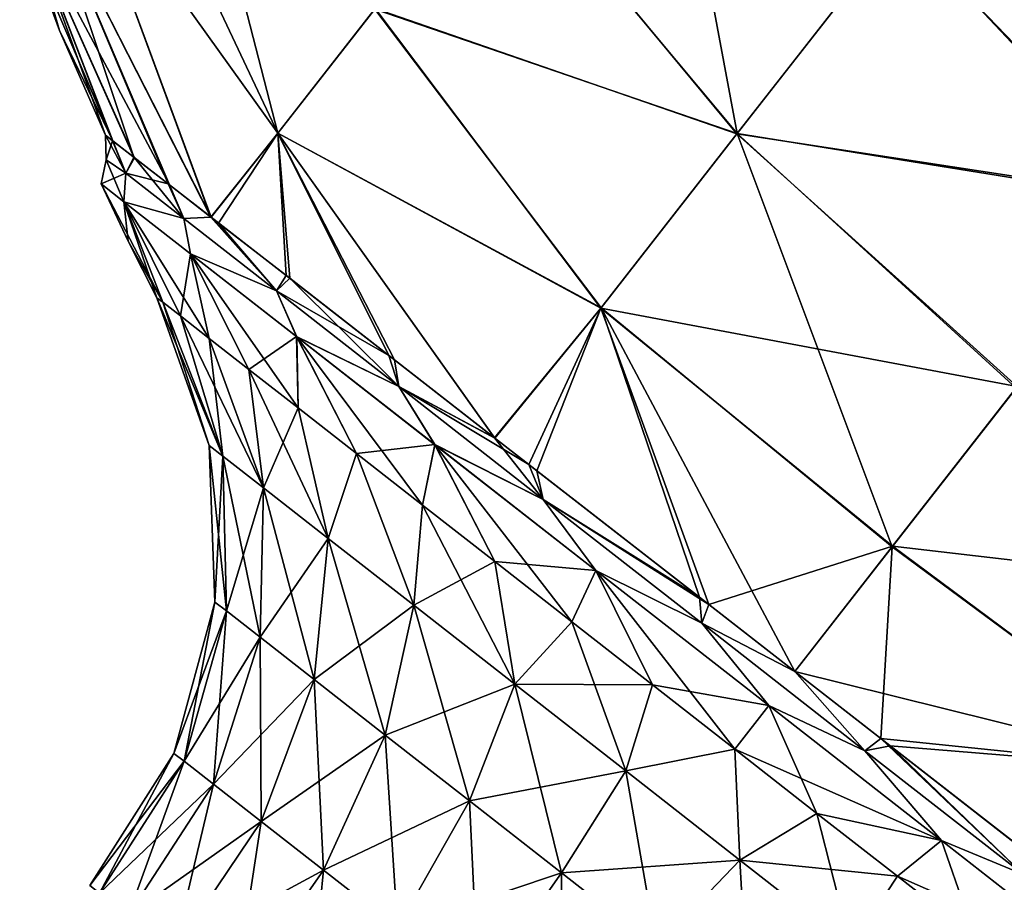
# Model space of a CAD drawing. Header units: millimetres. Extents: x -84 to 84, y -375 to 242.
# Tile 10 of 166: x -74.63 to -67.36, y 41.59 to 47.97. Entities that reach past the tile are written whole.
import ezdxf

# ---------------------------------------------------------------- set-up
doc = ezdxf.new("R2010")
doc.units = ezdxf.units.MM
doc.header["$LTSCALE"] = 81.481481
for name, color, linetype in [('156', 7, 'CONTINUOUS'), ('160', 7, 'CONTINUOUS'), ('189', 7, 'CONTINUOUS'), ('190', 7, 'CONTINUOUS'), ('194', 7, 'CONTINUOUS'), ('195', 7, 'CONTINUOUS'), ('196', 7, 'CONTINUOUS'), ('200', 7, 'CONTINUOUS')]:
    doc.layers.add(name, color=color, linetype=linetype)

msp = doc.modelspace()

# ---------------------------------------------------------------- linework, layer by layer
at = {"layer": '156', "color": 7, "linetype": 'CONTINUOUS', "true_color": 0xa2afbf}
for points in [[(-69.9862, 50.6377, -1.4926), (-69.3291, 47.1291, -0.5607), (-71.0857, 49.2303, 0.0008), (-69.9862, 50.6377, -1.4926)], [(-68.1223, 48.6737, -2.1923), (-69.3291, 47.1291, -0.5607), (-69.9862, 50.6377, -1.4926), (-68.1223, 48.6737, -2.1923)], [(-73.5004, 50.1364, 3.0345), (-72.7255, 47.1315, 3.7983), (-73.9015, 49.6229, 4.2134), (-73.5004, 50.1364, 3.0345)], [(-72.0083, 48.0495, 1.7826), (-72.7255, 47.1315, 3.7983), (-73.5004, 50.1364, 3.0345), (-72.0083, 48.0495, 1.7826)], [(-73.9015, 49.6229, 4.2134), (-72.7255, 47.1315, 3.7983), (-74.2189, 49.2167, 5.4579), (-73.9015, 49.6229, 4.2134)], [(-74.2189, 49.2167, 5.4579), (-73.2191, 46.5105, 5.9862), (-74.4485, 48.9229, 6.7522), (-74.2189, 49.2167, 5.4579)], [(-72.7255, 47.1315, 3.7983), (-73.2191, 46.5105, 5.9862), (-74.2189, 49.2167, 5.4579), (-72.7255, 47.1315, 3.7983)], [(-71.0857, 49.2303, 0.0008), (-69.3291, 47.1291, -0.5607), (-72.0083, 48.0495, 1.7826), (-71.0857, 49.2303, 0.0008)], [(-74.5874, 48.7451, 8.0801), (-74.4485, 48.9229, 6.7522), (-73.7901, 46.9541, 7.5911), (-74.5874, 48.7451, 8.0801)], [(-74.4485, 48.9229, 6.7522), (-73.2191, 46.5105, 5.9862), (-73.5363, 46.757, 6.7317), (-74.4485, 48.9229, 6.7522)], [(-73.7901, 46.9541, 7.5911), (-74.4485, 48.9229, 6.7522), (-73.5363, 46.757, 6.7317), (-73.7901, 46.9541, 7.5911)], [(-74.6339, 48.6856, 9.425), (-74.5874, 48.7451, 8.0801), (-74.3397, 47.8919, 9.425), (-74.6339, 48.6856, 9.425)], [(-74.3397, 47.8919, 9.425), (-74.5874, 48.7451, 8.0801), (-73.9994, 47.1168, 9.425), (-74.3397, 47.8919, 9.425)], [(-73.9994, 47.1168, 9.425), (-74.5874, 48.7451, 8.0801), (-73.9472, 47.0762, 8.5025), (-73.9994, 47.1168, 9.425)], [(-73.9472, 47.0762, 8.5025), (-74.5874, 48.7451, 8.0801), (-73.7901, 46.9541, 7.5911), (-73.9472, 47.0762, 8.5025)], [(-68.1223, 48.6737, -2.1923), (-66.1916, 46.6252, -2.2227), (-69.3291, 47.1291, -0.5607), (-68.1223, 48.6737, -2.1923)], [(-64.9681, 48.161, -3.4182), (-66.1916, 46.6252, -2.2227), (-68.1223, 48.6737, -2.1923), (-64.9681, 48.161, -3.4182)], [(-72.0083, 48.0495, 1.7826), (-70.3353, 45.8412, 1.3972), (-72.7255, 47.1315, 3.7983), (-72.0083, 48.0495, 1.7826)], [(-69.3291, 47.1291, -0.5607), (-70.3353, 45.8412, 1.3972), (-72.0083, 48.0495, 1.7826), (-69.3291, 47.1291, -0.5607)], [(-73.2191, 46.5105, 5.9862), (-72.7255, 47.1315, 3.7983), (-72.665, 46.0805, 5.0611), (-73.2191, 46.5105, 5.9862)], [(-70.3353, 45.8412, 1.3972), (-71.1206, 44.8785, 3.6006), (-72.7255, 47.1315, 3.7983), (-70.3353, 45.8412, 1.3972)], [(-72.7255, 47.1315, 3.7983), (-71.1206, 44.8785, 3.6006), (-71.9061, 45.4894, 4.1995), (-72.7255, 47.1315, 3.7983)], [(-72.665, 46.0805, 5.0611), (-72.7255, 47.1315, 3.7983), (-71.9061, 45.4894, 4.1995), (-72.665, 46.0805, 5.0611)], [(-69.3291, 47.1291, -0.5607), (-68.1853, 44.0733, 1.0265), (-70.3353, 45.8412, 1.3972), (-69.3291, 47.1291, -0.5607)], [(-66.1916, 46.6252, -2.2227), (-67.2687, 45.2465, -0.7281), (-69.3291, 47.1291, -0.5607), (-66.1916, 46.6252, -2.2227)], [(-67.2687, 45.2465, -0.7281), (-68.1853, 44.0733, 1.0265), (-69.3291, 47.1291, -0.5607), (-67.2687, 45.2465, -0.7281)], [(-71.1206, 44.8785, 3.6006), (-70.3353, 45.8412, 1.3972), (-70.8699, 44.6835, 3.4568), (-71.1206, 44.8785, 3.6006)], [(-70.8699, 44.6835, 3.4568), (-70.3353, 45.8412, 1.3972), (-69.609, 43.7023, 3.0153), (-70.8699, 44.6835, 3.4568)], [(-68.1853, 44.0733, 1.0265), (-68.9048, 43.1538, 2.9513), (-70.3353, 45.8412, 1.3972), (-68.1853, 44.0733, 1.0265)], [(-70.3353, 45.8412, 1.3972), (-68.9048, 43.1538, 2.9513), (-69.609, 43.7023, 3.0153), (-70.3353, 45.8412, 1.3972)], [(-67.2687, 45.2465, -0.7281), (-65.9474, 42.4183, 1.3945), (-68.1853, 44.0733, 1.0265), (-67.2687, 45.2465, -0.7281)], [(-68.9048, 43.1538, 2.9513), (-68.1853, 44.0733, 1.0265), (-68.2674, 42.6574, 3), (-68.9048, 43.1538, 2.9513)], [(-68.1853, 44.0733, 1.0265), (-65.9474, 42.4183, 1.3945), (-68.2674, 42.6574, 3), (-68.1853, 44.0733, 1.0265)], [(-68.2674, 42.6574, 3), (-65.9474, 42.4183, 1.3945), (-66.9923, 41.6633, 3.4173), (-68.2674, 42.6574, 3)]]:
    msp.add_3dface(points, dxfattribs=at)
at = {"layer": '160', "color": 7, "linetype": 'CONTINUOUS', "true_color": 0xa2afbf}
for points in [[(-74.2189, 49.2167, 13.3921), (-72.7253, 47.1318, 15.0525), (-73.9015, 49.6229, 14.6366), (-74.2189, 49.2167, 13.3921)], [(-72.7253, 47.1318, 15.0525), (-72.006, 48.0525, 17.0727), (-73.9015, 49.6229, 14.6366), (-72.7253, 47.1318, 15.0525)], [(-74.4485, 48.9229, 12.0978), (-73.2212, 46.5121, 12.8593), (-74.2189, 49.2167, 13.3921), (-74.4485, 48.9229, 12.0978)], [(-73.2212, 46.5121, 12.8593), (-72.7253, 47.1318, 15.0525), (-74.2189, 49.2167, 13.3921), (-73.2212, 46.5121, 12.8593)], [(-72.006, 48.0525, 17.0727), (-69.3313, 47.1262, 19.4069), (-71.0805, 49.2371, 18.8577), (-72.006, 48.0525, 17.0727)], [(-69.3313, 47.1262, 19.4069), (-68.1249, 48.6704, 21.0395), (-71.0805, 49.2371, 18.8577), (-69.3313, 47.1262, 19.4069)], [(-74.5874, 48.7451, 10.7699), (-73.5268, 46.7496, 12.1445), (-74.4485, 48.9229, 12.0978), (-74.5874, 48.7451, 10.7699)], [(-73.5268, 46.7496, 12.1445), (-73.2212, 46.5121, 12.8593), (-74.4485, 48.9229, 12.0978), (-73.5268, 46.7496, 12.1445)], [(-74.6339, 48.6856, 9.425), (-73.9461, 47.0753, 10.3571), (-74.5874, 48.7451, 10.7699), (-74.6339, 48.6856, 9.425)], [(-73.7857, 46.9507, 11.2776), (-73.5268, 46.7496, 12.1445), (-74.5874, 48.7451, 10.7699), (-73.7857, 46.9507, 11.2776)], [(-73.9461, 47.0753, 10.3571), (-73.7857, 46.9507, 11.2776), (-74.5874, 48.7451, 10.7699), (-73.9461, 47.0753, 10.3571)], [(-74.6339, 48.6856, 9.425), (-74.3397, 47.8919, 9.425), (-73.9461, 47.0753, 10.3571), (-74.6339, 48.6856, 9.425)], [(-69.3313, 47.1262, 19.4069), (-66.1759, 46.6452, 21.0911), (-68.1249, 48.6704, 21.0395), (-69.3313, 47.1262, 19.4069)], [(-66.1759, 46.6452, 21.0911), (-64.9829, 48.1714, 22.2678), (-68.1249, 48.6704, 21.0395), (-66.1759, 46.6452, 21.0911)], [(-72.7253, 47.1318, 15.0525), (-70.3372, 45.8388, 17.4483), (-72.006, 48.0525, 17.0727), (-72.7253, 47.1318, 15.0525)], [(-70.3372, 45.8388, 17.4483), (-69.3313, 47.1262, 19.4069), (-72.006, 48.0525, 17.0727), (-70.3372, 45.8388, 17.4483)], [(-74.3397, 47.8919, 9.425), (-73.9994, 47.1168, 9.425), (-73.9461, 47.0753, 10.3571), (-74.3397, 47.8919, 9.425)], [(-73.2212, 46.5121, 12.8593), (-73.1631, 46.4672, 12.9748), (-72.7253, 47.1318, 15.0525), (-73.2212, 46.5121, 12.8593)], [(-73.1631, 46.4672, 12.9748), (-72.6378, 46.0593, 13.8264), (-72.7253, 47.1318, 15.0525), (-73.1631, 46.4672, 12.9748)], [(-71.1235, 44.8808, 15.2478), (-70.3372, 45.8388, 17.4483), (-72.7253, 47.1318, 15.0525), (-71.1235, 44.8808, 15.2478)], [(-71.863, 45.4559, 14.6899), (-71.1235, 44.8808, 15.2478), (-72.7253, 47.1318, 15.0525), (-71.863, 45.4559, 14.6899)], [(-72.6378, 46.0593, 13.8264), (-71.863, 45.4559, 14.6899), (-72.7253, 47.1318, 15.0525), (-72.6378, 46.0593, 13.8264)], [(-70.3372, 45.8388, 17.4483), (-67.2596, 45.2582, 19.5929), (-69.3313, 47.1262, 19.4069), (-70.3372, 45.8388, 17.4483)], [(-67.2596, 45.2582, 19.5929), (-66.1759, 46.6452, 21.0911), (-69.3313, 47.1262, 19.4069), (-67.2596, 45.2582, 19.5929)], [(-71.1235, 44.8808, 15.2478), (-70.81, 44.6369, 15.4245), (-70.3372, 45.8388, 17.4483), (-71.1235, 44.8808, 15.2478)], [(-70.81, 44.6369, 15.4245), (-69.539, 43.6478, 15.8467), (-70.3372, 45.8388, 17.4483), (-70.81, 44.6369, 15.4245)], [(-68.1815, 44.0782, 17.8321), (-67.2596, 45.2582, 19.5929), (-70.3372, 45.8388, 17.4483), (-68.1815, 44.0782, 17.8321)], [(-69.539, 43.6478, 15.8467), (-68.1815, 44.0782, 17.8321), (-70.3372, 45.8388, 17.4483), (-69.539, 43.6478, 15.8467)], [(-68.1815, 44.0782, 17.8321), (-64.945, 43.7013, 19.4059), (-67.2596, 45.2582, 19.5929), (-68.1815, 44.0782, 17.8321)], [(-68.9041, 43.1533, 15.8987), (-68.1815, 44.0782, 17.8321), (-69.539, 43.6478, 15.8467), (-68.9041, 43.1533, 15.8987)], [(-68.9041, 43.1533, 15.8987), (-65.947, 42.4188, 17.4566), (-68.1815, 44.0782, 17.8321), (-68.9041, 43.1533, 15.8987)], [(-65.947, 42.4188, 17.4566), (-64.945, 43.7013, 19.4059), (-68.1815, 44.0782, 17.8321), (-65.947, 42.4188, 17.4566)], [(-68.1986, 42.6038, 15.8387), (-65.947, 42.4188, 17.4566), (-68.9041, 43.1533, 15.8987), (-68.1986, 42.6038, 15.8387)], [(-66.9352, 41.6188, 15.4032), (-65.947, 42.4188, 17.4566), (-68.1986, 42.6038, 15.8387), (-66.9352, 41.6188, 15.4032)]]:
    msp.add_3dface(points, dxfattribs=at)
at = {"layer": '189', "color": 7, "linetype": 'CONTINUOUS', "true_color": 0xa2afbf}
for points in [[(-74.0313, 46.7567, 9.425), (-73.8323, 46.3327, 9.425), (-73.5754, 45.8819, 10.1963), (-74.0313, 46.7567, 9.425)], [(-73.8632, 46.6253, 11.0459), (-74.0313, 46.7567, 9.425), (-73.5754, 45.8819, 10.1963), (-73.8632, 46.6253, 11.0459)], [(-73.3702, 46.2401, 12.5563), (-73.8632, 46.6253, 11.0459), (-73.2329, 45.6143, 11.6765), (-73.3702, 46.2401, 12.5563)], [(-73.2329, 45.6143, 11.6765), (-73.8632, 46.6253, 11.0459), (-73.4459, 45.7807, 10.952), (-73.2329, 45.6143, 11.6765)], [(-73.4459, 45.7807, 10.952), (-73.8632, 46.6253, 11.0459), (-73.5754, 45.8819, 10.1963), (-73.4459, 45.7807, 10.952)], [(-73.8323, 46.3327, 9.425), (-73.6189, 45.9159, 9.425), (-73.5754, 45.8819, 10.1963), (-73.8323, 46.3327, 9.425)], [(-72.5859, 45.6274, 13.8534), (-73.3702, 46.2401, 12.5563), (-72.5757, 45.1008, 12.9743), (-72.5859, 45.6274, 13.8534)], [(-72.5757, 45.1008, 12.9743), (-73.3702, 46.2401, 12.5563), (-72.9409, 45.3862, 12.3553), (-72.5757, 45.1008, 12.9743)], [(-72.9409, 45.3862, 12.3553), (-73.3702, 46.2401, 12.5563), (-73.2329, 45.6143, 11.6765), (-72.9409, 45.3862, 12.3553)], [(-71.5638, 44.8288, 14.8486), (-72.5859, 45.6274, 13.8534), (-71.657, 44.3831, 13.9846), (-71.5638, 44.8288, 14.8486)], [(-71.657, 44.3831, 13.9846), (-72.5859, 45.6274, 13.8534), (-72.1448, 44.7642, 13.5212), (-71.657, 44.3831, 13.9846)], [(-72.1448, 44.7642, 13.5212), (-72.5859, 45.6274, 13.8534), (-72.5757, 45.1008, 12.9743), (-72.1448, 44.7642, 13.5212)], [(-71.1221, 43.9652, 14.3552), (-71.5638, 44.8288, 14.8486), (-71.657, 44.3831, 13.9846), (-71.1221, 43.9652, 14.3552)], [(-70.3736, 43.8989, 15.4743), (-71.5638, 44.8288, 14.8486), (-70.5512, 43.5191, 14.6255), (-70.3736, 43.8989, 15.4743)], [(-70.5512, 43.5191, 14.6255), (-71.5638, 44.8288, 14.8486), (-71.1221, 43.9652, 14.3552), (-70.5512, 43.5191, 14.6255)], [(-69.9557, 43.0539, 14.7898), (-70.3736, 43.8989, 15.4743), (-70.5512, 43.5191, 14.6255), (-69.9557, 43.0539, 14.7898)], [(-69.0963, 42.901, 15.6877), (-70.3736, 43.8989, 15.4743), (-69.3479, 42.579, 14.845), (-69.0963, 42.901, 15.6877)], [(-69.3479, 42.579, 14.845), (-70.3736, 43.8989, 15.4743), (-69.9557, 43.0539, 14.7898), (-69.3479, 42.579, 14.845)], [(-68.7401, 42.1041, 14.7898), (-69.0963, 42.901, 15.6877), (-69.3479, 42.579, 14.845), (-68.7401, 42.1041, 14.7898)], [(-67.819, 41.9031, 15.4743), (-69.0963, 42.901, 15.6877), (-68.7401, 42.1041, 14.7898), (-67.819, 41.9031, 15.4743)], [(-68.1446, 41.6389, 14.6255), (-67.819, 41.9031, 15.4743), (-68.7401, 42.1041, 14.7898), (-68.1446, 41.6389, 14.6255)], [(-67.5736, 41.1928, 14.3552), (-67.819, 41.9031, 15.4743), (-68.1446, 41.6389, 14.6255), (-67.5736, 41.1928, 14.3552)], [(-66.6288, 40.9732, 14.8486), (-67.819, 41.9031, 15.4743), (-67.5736, 41.1928, 14.3552), (-66.6288, 40.9732, 14.8486)]]:
    msp.add_3dface(points, dxfattribs=at)
at = {"layer": '190', "color": 7, "linetype": 'CONTINUOUS', "true_color": 0xa2afbf}
for points in [[(-73.9461, 47.0753, 10.3571), (-73.9994, 47.1168, 9.425), (-73.8481, 46.8352, 10.9449), (-73.9461, 47.0753, 10.3571)], [(-73.8481, 46.8352, 10.9449), (-73.9994, 47.1168, 9.425), (-73.9946, 46.9349, 9.425), (-73.8481, 46.8352, 10.9449)], [(-73.7857, 46.9507, 11.2776), (-73.9461, 47.0753, 10.3571), (-73.8481, 46.8352, 10.9449), (-73.7857, 46.9507, 11.2776)], [(-73.4202, 46.501, 12.3765), (-73.7857, 46.9507, 11.2776), (-73.8481, 46.8352, 10.9449), (-73.4202, 46.501, 12.3765)], [(-73.5268, 46.7496, 12.1445), (-73.7857, 46.9507, 11.2776), (-73.4202, 46.501, 12.3765), (-73.5268, 46.7496, 12.1445)], [(-74.0313, 46.7567, 9.425), (-73.8632, 46.6253, 11.0459), (-73.9946, 46.9349, 9.425), (-74.0313, 46.7567, 9.425)], [(-73.8632, 46.6253, 11.0459), (-73.8481, 46.8352, 10.9449), (-73.9946, 46.9349, 9.425), (-73.8632, 46.6253, 11.0459)], [(-73.8632, 46.6253, 11.0459), (-73.4202, 46.501, 12.3765), (-73.8481, 46.8352, 10.9449), (-73.8632, 46.6253, 11.0459)], [(-73.2212, 46.5121, 12.8593), (-73.5268, 46.7496, 12.1445), (-73.4202, 46.501, 12.3765), (-73.2212, 46.5121, 12.8593)], [(-73.8632, 46.6253, 11.0459), (-73.3702, 46.2401, 12.5563), (-73.4202, 46.501, 12.3765), (-73.8632, 46.6253, 11.0459)], [(-72.7349, 45.9655, 13.6366), (-73.2212, 46.5121, 12.8593), (-73.4202, 46.501, 12.3765), (-72.7349, 45.9655, 13.6366)], [(-73.1631, 46.4672, 12.9748), (-73.2212, 46.5121, 12.8593), (-72.7349, 45.9655, 13.6366), (-73.1631, 46.4672, 12.9748)], [(-73.3702, 46.2401, 12.5563), (-72.7349, 45.9655, 13.6366), (-73.4202, 46.501, 12.3765), (-73.3702, 46.2401, 12.5563)], [(-72.6378, 46.0593, 13.8264), (-73.1631, 46.4672, 12.9748), (-72.7349, 45.9655, 13.6366), (-72.6378, 46.0593, 13.8264)], [(-73.3702, 46.2401, 12.5563), (-72.5859, 45.6274, 13.8534), (-72.7349, 45.9655, 13.6366), (-73.3702, 46.2401, 12.5563)], [(-71.8318, 45.2599, 14.6519), (-72.6378, 46.0593, 13.8264), (-72.7349, 45.9655, 13.6366), (-71.8318, 45.2599, 14.6519)], [(-71.863, 45.4559, 14.6899), (-72.6378, 46.0593, 13.8264), (-71.8318, 45.2599, 14.6519), (-71.863, 45.4559, 14.6899)], [(-72.5859, 45.6274, 13.8534), (-71.8318, 45.2599, 14.6519), (-72.7349, 45.9655, 13.6366), (-72.5859, 45.6274, 13.8534)], [(-72.5859, 45.6274, 13.8534), (-71.5638, 44.8288, 14.8486), (-71.8318, 45.2599, 14.6519), (-72.5859, 45.6274, 13.8534)], [(-71.1235, 44.8808, 15.2478), (-71.863, 45.4559, 14.6899), (-71.8318, 45.2599, 14.6519), (-71.1235, 44.8808, 15.2478)], [(-70.7634, 44.4252, 15.3634), (-71.1235, 44.8808, 15.2478), (-71.8318, 45.2599, 14.6519), (-70.7634, 44.4252, 15.3634)], [(-71.5638, 44.8288, 14.8486), (-70.7634, 44.4252, 15.3634), (-71.8318, 45.2599, 14.6519), (-71.5638, 44.8288, 14.8486)], [(-70.81, 44.6369, 15.4245), (-71.1235, 44.8808, 15.2478), (-70.7634, 44.4252, 15.3634), (-70.81, 44.6369, 15.4245)], [(-71.5638, 44.8288, 14.8486), (-70.3736, 43.8989, 15.4743), (-70.7634, 44.4252, 15.3634), (-71.5638, 44.8288, 14.8486)], [(-69.539, 43.6478, 15.8467), (-70.81, 44.6369, 15.4245), (-70.7634, 44.4252, 15.3634), (-69.539, 43.6478, 15.8467)], [(-69.592, 43.51, 15.7298), (-69.539, 43.6478, 15.8467), (-70.7634, 44.4252, 15.3634), (-69.592, 43.51, 15.7298)], [(-70.3736, 43.8989, 15.4743), (-69.592, 43.51, 15.7298), (-70.7634, 44.4252, 15.3634), (-70.3736, 43.8989, 15.4743)], [(-70.3736, 43.8989, 15.4743), (-69.0963, 42.901, 15.6877), (-69.592, 43.51, 15.7298), (-70.3736, 43.8989, 15.4743)], [(-68.9041, 43.1533, 15.8987), (-69.539, 43.6478, 15.8467), (-69.592, 43.51, 15.7298), (-68.9041, 43.1533, 15.8987)], [(-68.3855, 42.5674, 15.7298), (-68.9041, 43.1533, 15.8987), (-69.592, 43.51, 15.7298), (-68.3855, 42.5674, 15.7298)], [(-69.0963, 42.901, 15.6877), (-68.3855, 42.5674, 15.7298), (-69.592, 43.51, 15.7298), (-69.0963, 42.901, 15.6877)], [(-68.1986, 42.6038, 15.8387), (-68.9041, 43.1533, 15.8987), (-68.3855, 42.5674, 15.7298), (-68.1986, 42.6038, 15.8387)], [(-69.0963, 42.901, 15.6877), (-67.819, 41.9031, 15.4743), (-68.3855, 42.5674, 15.7298), (-69.0963, 42.901, 15.6877)], [(-67.214, 41.6521, 15.3634), (-68.1986, 42.6038, 15.8387), (-68.3855, 42.5674, 15.7298), (-67.214, 41.6521, 15.3634)], [(-66.9352, 41.6188, 15.4032), (-68.1986, 42.6038, 15.8387), (-67.214, 41.6521, 15.3634), (-66.9352, 41.6188, 15.4032)], [(-67.819, 41.9031, 15.4743), (-67.214, 41.6521, 15.3634), (-68.3855, 42.5674, 15.7298), (-67.819, 41.9031, 15.4743)], [(-67.819, 41.9031, 15.4743), (-66.6288, 40.9732, 14.8486), (-67.214, 41.6521, 15.3634), (-67.819, 41.9031, 15.4743)]]:
    msp.add_3dface(points, dxfattribs=at)
at = {"layer": '194', "color": 7, "linetype": 'CONTINUOUS', "true_color": 0xa2afbf}
for points in [[(-73.5754, 45.8819, 10.1963), (-73.6189, 45.9159, 9.425), (-73.1317, 44.7447, 10.4886), (-73.5754, 45.8819, 10.1963)], [(-73.6189, 45.9159, 9.425), (-73.2334, 44.8242, 9.425), (-73.1317, 44.7447, 10.4886), (-73.6189, 45.9159, 9.425)], [(-73.4459, 45.7807, 10.952), (-73.5754, 45.8819, 10.1963), (-73.1317, 44.7447, 10.4886), (-73.4459, 45.7807, 10.952)], [(-73.2329, 45.6143, 11.6765), (-73.4459, 45.7807, 10.952), (-72.8323, 44.5108, 11.4903), (-73.2329, 45.6143, 11.6765)], [(-73.4459, 45.7807, 10.952), (-73.1317, 44.7447, 10.4886), (-72.8323, 44.5108, 11.4903), (-73.4459, 45.7807, 10.952)], [(-72.9409, 45.3862, 12.3553), (-73.2329, 45.6143, 11.6765), (-72.8323, 44.5108, 11.4903), (-72.9409, 45.3862, 12.3553)], [(-72.5757, 45.1008, 12.9743), (-72.9409, 45.3862, 12.3553), (-72.3527, 44.1361, 12.372), (-72.5757, 45.1008, 12.9743)], [(-72.9409, 45.3862, 12.3553), (-72.8323, 44.5108, 11.4903), (-72.3527, 44.1361, 12.372), (-72.9409, 45.3862, 12.3553)], [(-72.1448, 44.7642, 13.5212), (-72.5757, 45.1008, 12.9743), (-72.3527, 44.1361, 12.372), (-72.1448, 44.7642, 13.5212)], [(-73.1901, 43.6662, 9.425), (-73.1054, 43.6, 10.3098), (-73.2334, 44.8242, 9.425), (-73.1901, 43.6662, 9.425)], [(-73.2334, 44.8242, 9.425), (-73.1054, 43.6, 10.3098), (-73.1317, 44.7447, 10.4886), (-73.2334, 44.8242, 9.425)], [(-72.1448, 44.7642, 13.5212), (-72.3527, 44.1361, 12.372), (-71.7208, 43.6424, 13.0825), (-72.1448, 44.7642, 13.5212)], [(-71.657, 44.3831, 13.9846), (-72.1448, 44.7642, 13.5212), (-71.7208, 43.6424, 13.0825), (-71.657, 44.3831, 13.9846)], [(-73.1054, 43.6, 10.3098), (-72.8564, 43.4055, 11.1431), (-73.1317, 44.7447, 10.4886), (-73.1054, 43.6, 10.3098)], [(-73.1317, 44.7447, 10.4886), (-72.8564, 43.4055, 11.1431), (-72.8323, 44.5108, 11.4903), (-73.1317, 44.7447, 10.4886)], [(-72.8564, 43.4055, 11.1431), (-72.4574, 43.0938, 11.8766), (-72.8323, 44.5108, 11.4903), (-72.8564, 43.4055, 11.1431)], [(-72.8323, 44.5108, 11.4903), (-72.4574, 43.0938, 11.8766), (-72.3527, 44.1361, 12.372), (-72.8323, 44.5108, 11.4903)], [(-71.657, 44.3831, 13.9846), (-71.7208, 43.6424, 13.0825), (-70.9732, 43.0584, 13.5804), (-71.657, 44.3831, 13.9846)], [(-71.1221, 43.9652, 14.3552), (-71.657, 44.3831, 13.9846), (-70.9732, 43.0584, 13.5804), (-71.1221, 43.9652, 14.3552)], [(-72.4574, 43.0938, 11.8766), (-71.9317, 42.683, 12.4676), (-72.3527, 44.1361, 12.372), (-72.4574, 43.0938, 11.8766)], [(-72.3527, 44.1361, 12.372), (-71.9317, 42.683, 12.4676), (-71.7208, 43.6424, 13.0825), (-72.3527, 44.1361, 12.372)], [(-70.5512, 43.5191, 14.6255), (-71.1221, 43.9652, 14.3552), (-70.9732, 43.0584, 13.5804), (-70.5512, 43.5191, 14.6255)], [(-73.4933, 42.5477, 9.425), (-73.4189, 42.4896, 10.2021), (-73.1901, 43.6662, 9.425), (-73.4933, 42.5477, 9.425)], [(-73.1901, 43.6662, 9.425), (-73.4189, 42.4896, 10.2021), (-73.1054, 43.6, 10.3098), (-73.1901, 43.6662, 9.425)], [(-73.4189, 42.4896, 10.2021), (-73.2002, 42.3187, 10.9341), (-73.1054, 43.6, 10.3098), (-73.4189, 42.4896, 10.2021)], [(-73.1054, 43.6, 10.3098), (-73.2002, 42.3187, 10.9341), (-72.8564, 43.4055, 11.1431), (-73.1054, 43.6, 10.3098)], [(-71.9317, 42.683, 12.4676), (-71.3098, 42.1972, 12.8818), (-71.7208, 43.6424, 13.0825), (-71.9317, 42.683, 12.4676)], [(-71.7208, 43.6424, 13.0825), (-71.3098, 42.1972, 12.8818), (-70.9732, 43.0584, 13.5804), (-71.7208, 43.6424, 13.0825)], [(-70.5512, 43.5191, 14.6255), (-70.9732, 43.0584, 13.5804), (-70.1535, 42.4179, 13.8368), (-70.5512, 43.5191, 14.6255)], [(-69.9557, 43.0539, 14.7898), (-70.5512, 43.5191, 14.6255), (-70.1535, 42.4179, 13.8368), (-69.9557, 43.0539, 14.7898)], [(-73.2002, 42.3187, 10.9341), (-72.8497, 42.0449, 11.5784), (-72.8564, 43.4055, 11.1431), (-73.2002, 42.3187, 10.9341)], [(-72.8564, 43.4055, 11.1431), (-72.8497, 42.0449, 11.5784), (-72.4574, 43.0938, 11.8766), (-72.8564, 43.4055, 11.1431)], [(-72.8497, 42.0449, 11.5784), (-72.388, 41.6841, 12.0975), (-72.4574, 43.0938, 11.8766), (-72.8497, 42.0449, 11.5784)], [(-72.4574, 43.0938, 11.8766), (-72.388, 41.6841, 12.0975), (-71.9317, 42.683, 12.4676), (-72.4574, 43.0938, 11.8766)], [(-71.3098, 42.1972, 12.8818), (-70.6279, 41.6644, 13.0951), (-70.9732, 43.0584, 13.5804), (-71.3098, 42.1972, 12.8818)], [(-70.9732, 43.0584, 13.5804), (-70.6279, 41.6644, 13.0951), (-70.1535, 42.4179, 13.8368), (-70.9732, 43.0584, 13.5804)], [(-69.3479, 42.579, 14.845), (-69.9557, 43.0539, 14.7898), (-70.1535, 42.4179, 13.8368), (-69.3479, 42.579, 14.845)], [(-72.388, 41.6841, 12.0975), (-71.8417, 41.2574, 12.4613), (-71.9317, 42.683, 12.4676), (-72.388, 41.6841, 12.0975)], [(-71.9317, 42.683, 12.4676), (-71.8417, 41.2574, 12.4613), (-71.3098, 42.1972, 12.8818), (-71.9317, 42.683, 12.4676)], [(-74.1156, 41.5701, 9.425), (-74.0438, 41.514, 10.1755), (-73.4933, 42.5477, 9.425), (-74.1156, 41.5701, 9.425)], [(-73.4933, 42.5477, 9.425), (-74.0438, 41.514, 10.1755), (-73.4189, 42.4896, 10.2021), (-73.4933, 42.5477, 9.425)], [(-69.3479, 42.579, 14.845), (-70.1535, 42.4179, 13.8368), (-69.3093, 41.7583, 13.8368), (-69.3479, 42.579, 14.845)], [(-68.7401, 42.1041, 14.7898), (-69.3479, 42.579, 14.845), (-69.3093, 41.7583, 13.8368), (-68.7401, 42.1041, 14.7898)], [(-74.0438, 41.514, 10.1755), (-73.8325, 41.3489, 10.8823), (-73.4189, 42.4896, 10.2021), (-74.0438, 41.514, 10.1755)], [(-73.4189, 42.4896, 10.2021), (-73.8325, 41.3489, 10.8823), (-73.2002, 42.3187, 10.9341), (-73.4189, 42.4896, 10.2021)], [(-70.6279, 41.6644, 13.0951), (-69.9256, 41.1157, 13.0951), (-70.1535, 42.4179, 13.8368), (-70.6279, 41.6644, 13.0951)], [(-70.1535, 42.4179, 13.8368), (-69.9256, 41.1157, 13.0951), (-69.3093, 41.7583, 13.8368), (-70.1535, 42.4179, 13.8368)], [(-73.8325, 41.3489, 10.8823), (-73.4941, 41.0846, 11.5044), (-73.2002, 42.3187, 10.9341), (-73.8325, 41.3489, 10.8823)], [(-73.2002, 42.3187, 10.9341), (-73.4941, 41.0846, 11.5044), (-72.8497, 42.0449, 11.5784), (-73.2002, 42.3187, 10.9341)], [(-71.8417, 41.2574, 12.4613), (-71.2428, 40.7894, 12.6486), (-71.3098, 42.1972, 12.8818), (-71.8417, 41.2574, 12.4613)], [(-71.3098, 42.1972, 12.8818), (-71.2428, 40.7894, 12.6486), (-70.6279, 41.6644, 13.0951), (-71.3098, 42.1972, 12.8818)], [(-68.7401, 42.1041, 14.7898), (-69.3093, 41.7583, 13.8368), (-68.4895, 41.1179, 13.5804), (-68.7401, 42.1041, 14.7898)], [(-68.1446, 41.6389, 14.6255), (-68.7401, 42.1041, 14.7898), (-68.4895, 41.1179, 13.5804), (-68.1446, 41.6389, 14.6255)], [(-73.4941, 41.0846, 11.5044), (-73.0482, 40.7362, 12.0057), (-72.8497, 42.0449, 11.5784), (-73.4941, 41.0846, 11.5044)], [(-72.8497, 42.0449, 11.5784), (-73.0482, 40.7362, 12.0057), (-72.388, 41.6841, 12.0975), (-72.8497, 42.0449, 11.5784)], [(-69.9256, 41.1157, 13.0951), (-69.2437, 40.5829, 12.8818), (-69.3093, 41.7583, 13.8368), (-69.9256, 41.1157, 13.0951)], [(-69.3093, 41.7583, 13.8368), (-69.2437, 40.5829, 12.8818), (-68.4895, 41.1179, 13.5804), (-69.3093, 41.7583, 13.8368)], [(-73.0482, 40.7362, 12.0057), (-72.5207, 40.3241, 12.3571), (-72.388, 41.6841, 12.0975), (-73.0482, 40.7362, 12.0057)], [(-72.388, 41.6841, 12.0975), (-72.5207, 40.3241, 12.3571), (-71.8417, 41.2574, 12.4613), (-72.388, 41.6841, 12.0975)], [(-71.2428, 40.7894, 12.6486), (-70.6259, 40.3074, 12.6486), (-70.6279, 41.6644, 13.0951), (-71.2428, 40.7894, 12.6486)], [(-70.6279, 41.6644, 13.0951), (-70.6259, 40.3074, 12.6486), (-69.9256, 41.1157, 13.0951), (-70.6279, 41.6644, 13.0951)], [(-67.5736, 41.1928, 14.3552), (-68.1446, 41.6389, 14.6255), (-68.4895, 41.1179, 13.5804), (-67.5736, 41.1928, 14.3552)]]:
    msp.add_3dface(points, dxfattribs=at)
at = {"layer": '195', "color": 7, "linetype": 'CONTINUOUS', "true_color": 0xa2afbf}
for points in [[(-73.8323, 46.3327, 9.425), (-74.0313, 46.7567, 9.425), (-73.8633, 46.6254, 7.8047), (-73.8323, 46.3327, 9.425)], [(-73.6189, 45.9159, 9.425), (-73.8323, 46.3327, 9.425), (-73.8633, 46.6254, 7.8047), (-73.6189, 45.9159, 9.425)], [(-73.6189, 45.9159, 9.425), (-73.8633, 46.6254, 7.8047), (-73.5754, 45.8819, 8.6537), (-73.6189, 45.9159, 9.425)], [(-73.8633, 46.6254, 7.8047), (-73.3705, 46.2404, 6.2945), (-73.4459, 45.7807, 7.898), (-73.8633, 46.6254, 7.8047)], [(-73.5754, 45.8819, 8.6537), (-73.8633, 46.6254, 7.8047), (-73.4459, 45.7807, 7.898), (-73.5754, 45.8819, 8.6537)], [(-73.4459, 45.7807, 7.898), (-73.3705, 46.2404, 6.2945), (-73.2329, 45.6143, 7.1735), (-73.4459, 45.7807, 7.898)], [(-73.3705, 46.2404, 6.2945), (-72.5865, 45.6278, 4.9974), (-72.9409, 45.3862, 6.4947), (-73.3705, 46.2404, 6.2945)], [(-73.2329, 45.6143, 7.1735), (-73.3705, 46.2404, 6.2945), (-72.9409, 45.3862, 6.4947), (-73.2329, 45.6143, 7.1735)], [(-72.9409, 45.3862, 6.4947), (-72.5865, 45.6278, 4.9974), (-72.5757, 45.1008, 5.8757), (-72.9409, 45.3862, 6.4947)], [(-72.5865, 45.6278, 4.9974), (-71.5645, 44.8294, 4.0019), (-72.1448, 44.7642, 5.3288), (-72.5865, 45.6278, 4.9974)], [(-72.5757, 45.1008, 5.8757), (-72.5865, 45.6278, 4.9974), (-72.1448, 44.7642, 5.3288), (-72.5757, 45.1008, 5.8757)], [(-72.1448, 44.7642, 5.3288), (-71.5645, 44.8294, 4.0019), (-71.657, 44.3831, 4.8654), (-72.1448, 44.7642, 5.3288)], [(-71.657, 44.3831, 4.8654), (-71.5645, 44.8294, 4.0019), (-71.1221, 43.9652, 4.4948), (-71.657, 44.3831, 4.8654)], [(-71.5645, 44.8294, 4.0019), (-70.3743, 43.8995, 3.376), (-71.1221, 43.9652, 4.4948), (-71.5645, 44.8294, 4.0019)], [(-71.1221, 43.9652, 4.4948), (-70.3743, 43.8995, 3.376), (-70.5512, 43.5191, 4.2245), (-71.1221, 43.9652, 4.4948)], [(-70.5512, 43.5191, 4.2245), (-70.3743, 43.8995, 3.376), (-69.9557, 43.0539, 4.0602), (-70.5512, 43.5191, 4.2245)], [(-70.3743, 43.8995, 3.376), (-69.0968, 42.9014, 3.1623), (-69.9557, 43.0539, 4.0602), (-70.3743, 43.8995, 3.376)], [(-69.9557, 43.0539, 4.0602), (-69.0968, 42.9014, 3.1623), (-69.3479, 42.579, 4.005), (-69.9557, 43.0539, 4.0602)], [(-69.0968, 42.9014, 3.1623), (-67.8193, 41.9033, 3.3757), (-69.3479, 42.579, 4.005), (-69.0968, 42.9014, 3.1623)], [(-69.3479, 42.579, 4.005), (-67.8193, 41.9033, 3.3757), (-68.7401, 42.1041, 4.0602), (-69.3479, 42.579, 4.005)], [(-68.7401, 42.1041, 4.0602), (-67.8193, 41.9033, 3.3757), (-68.1446, 41.6389, 4.2245), (-68.7401, 42.1041, 4.0602)], [(-67.8193, 41.9033, 3.3757), (-66.6288, 40.9732, 4.0014), (-68.1446, 41.6389, 4.2245), (-67.8193, 41.9033, 3.3757)], [(-68.1446, 41.6389, 4.2245), (-66.6288, 40.9732, 4.0014), (-67.5736, 41.1928, 4.4948), (-68.1446, 41.6389, 4.2245)]]:
    msp.add_3dface(points, dxfattribs=at)
at = {"layer": '196', "color": 7, "linetype": 'CONTINUOUS', "true_color": 0xa2afbf}
for points in [[(-73.9994, 47.1168, 9.425), (-73.9472, 47.0762, 8.5025), (-73.9946, 46.9349, 9.425), (-73.9994, 47.1168, 9.425)], [(-73.9946, 46.9349, 9.425), (-73.9472, 47.0762, 8.5025), (-73.8481, 46.8352, 7.9051), (-73.9946, 46.9349, 9.425)], [(-73.9472, 47.0762, 8.5025), (-73.7901, 46.9541, 7.5911), (-73.8481, 46.8352, 7.9051), (-73.9472, 47.0762, 8.5025)], [(-73.7901, 46.9541, 7.5911), (-73.5363, 46.757, 6.7317), (-73.8481, 46.8352, 7.9051), (-73.7901, 46.9541, 7.5911)], [(-74.0313, 46.7567, 9.425), (-73.9946, 46.9349, 9.425), (-73.8481, 46.8352, 7.9051), (-74.0313, 46.7567, 9.425)], [(-73.8633, 46.6254, 7.8047), (-74.0313, 46.7567, 9.425), (-73.8481, 46.8352, 7.9051), (-73.8633, 46.6254, 7.8047)], [(-73.4202, 46.501, 6.4735), (-73.8633, 46.6254, 7.8047), (-73.8481, 46.8352, 7.9051), (-73.4202, 46.501, 6.4735)], [(-73.5363, 46.757, 6.7317), (-73.4202, 46.501, 6.4735), (-73.8481, 46.8352, 7.9051), (-73.5363, 46.757, 6.7317)], [(-73.5363, 46.757, 6.7317), (-73.2191, 46.5105, 5.9862), (-73.4202, 46.501, 6.4735), (-73.5363, 46.757, 6.7317)], [(-73.3705, 46.2404, 6.2945), (-73.8633, 46.6254, 7.8047), (-73.4202, 46.501, 6.4735), (-73.3705, 46.2404, 6.2945)], [(-73.2191, 46.5105, 5.9862), (-72.7349, 45.9655, 5.2134), (-73.4202, 46.501, 6.4735), (-73.2191, 46.5105, 5.9862)], [(-73.2191, 46.5105, 5.9862), (-72.665, 46.0805, 5.0611), (-72.7349, 45.9655, 5.2134), (-73.2191, 46.5105, 5.9862)], [(-72.7349, 45.9655, 5.2134), (-73.3705, 46.2404, 6.2945), (-73.4202, 46.501, 6.4735), (-72.7349, 45.9655, 5.2134)], [(-72.5865, 45.6278, 4.9974), (-73.3705, 46.2404, 6.2945), (-72.7349, 45.9655, 5.2134), (-72.5865, 45.6278, 4.9974)], [(-72.665, 46.0805, 5.0611), (-71.9061, 45.4894, 4.1995), (-72.7349, 45.9655, 5.2134), (-72.665, 46.0805, 5.0611)], [(-71.9061, 45.4894, 4.1995), (-71.8318, 45.2599, 4.1981), (-72.7349, 45.9655, 5.2134), (-71.9061, 45.4894, 4.1995)], [(-71.8318, 45.2599, 4.1981), (-72.5865, 45.6278, 4.9974), (-72.7349, 45.9655, 5.2134), (-71.8318, 45.2599, 4.1981)], [(-71.5645, 44.8294, 4.0019), (-72.5865, 45.6278, 4.9974), (-71.8318, 45.2599, 4.1981), (-71.5645, 44.8294, 4.0019)], [(-71.9061, 45.4894, 4.1995), (-71.1206, 44.8785, 3.6006), (-71.8318, 45.2599, 4.1981), (-71.9061, 45.4894, 4.1995)], [(-71.1206, 44.8785, 3.6006), (-70.8699, 44.6835, 3.4568), (-71.8318, 45.2599, 4.1981), (-71.1206, 44.8785, 3.6006)], [(-70.8699, 44.6835, 3.4568), (-70.7634, 44.4252, 3.4866), (-71.8318, 45.2599, 4.1981), (-70.8699, 44.6835, 3.4568)], [(-70.7634, 44.4252, 3.4866), (-71.5645, 44.8294, 4.0019), (-71.8318, 45.2599, 4.1981), (-70.7634, 44.4252, 3.4866)], [(-70.3743, 43.8995, 3.376), (-71.5645, 44.8294, 4.0019), (-70.7634, 44.4252, 3.4866), (-70.3743, 43.8995, 3.376)], [(-70.8699, 44.6835, 3.4568), (-69.609, 43.7023, 3.0153), (-70.7634, 44.4252, 3.4866), (-70.8699, 44.6835, 3.4568)], [(-69.609, 43.7023, 3.0153), (-69.592, 43.51, 3.1202), (-70.7634, 44.4252, 3.4866), (-69.609, 43.7023, 3.0153)], [(-69.592, 43.51, 3.1202), (-70.3743, 43.8995, 3.376), (-70.7634, 44.4252, 3.4866), (-69.592, 43.51, 3.1202)], [(-69.0968, 42.9014, 3.1623), (-70.3743, 43.8995, 3.376), (-69.592, 43.51, 3.1202), (-69.0968, 42.9014, 3.1623)], [(-69.609, 43.7023, 3.0153), (-68.9048, 43.1538, 2.9513), (-69.592, 43.51, 3.1202), (-69.609, 43.7023, 3.0153)], [(-68.9048, 43.1538, 2.9513), (-68.3855, 42.5674, 3.1202), (-69.592, 43.51, 3.1202), (-68.9048, 43.1538, 2.9513)], [(-68.3855, 42.5674, 3.1202), (-69.0968, 42.9014, 3.1623), (-69.592, 43.51, 3.1202), (-68.3855, 42.5674, 3.1202)], [(-68.9048, 43.1538, 2.9513), (-68.2674, 42.6574, 3), (-68.3855, 42.5674, 3.1202), (-68.9048, 43.1538, 2.9513)], [(-67.8193, 41.9033, 3.3757), (-69.0968, 42.9014, 3.1623), (-68.3855, 42.5674, 3.1202), (-67.8193, 41.9033, 3.3757)], [(-68.2674, 42.6574, 3), (-67.214, 41.6521, 3.4866), (-68.3855, 42.5674, 3.1202), (-68.2674, 42.6574, 3)], [(-68.2674, 42.6574, 3), (-66.9923, 41.6633, 3.4173), (-67.214, 41.6521, 3.4866), (-68.2674, 42.6574, 3)], [(-67.214, 41.6521, 3.4866), (-67.8193, 41.9033, 3.3757), (-68.3855, 42.5674, 3.1202), (-67.214, 41.6521, 3.4866)], [(-66.6288, 40.9732, 4.0014), (-67.8193, 41.9033, 3.3757), (-67.214, 41.6521, 3.4866), (-66.6288, 40.9732, 4.0014)]]:
    msp.add_3dface(points, dxfattribs=at)
at = {"layer": '200', "color": 7, "linetype": 'CONTINUOUS', "true_color": 0xa2afbf}
for points in [[(-73.2334, 44.8242, 9.425), (-73.6189, 45.9159, 9.425), (-73.5754, 45.8819, 8.6537), (-73.2334, 44.8242, 9.425)], [(-73.2334, 44.8242, 9.425), (-73.5754, 45.8819, 8.6537), (-73.1317, 44.7447, 8.3614), (-73.2334, 44.8242, 9.425)], [(-73.5754, 45.8819, 8.6537), (-73.4459, 45.7807, 7.898), (-73.1317, 44.7447, 8.3614), (-73.5754, 45.8819, 8.6537)], [(-73.4459, 45.7807, 7.898), (-73.2329, 45.6143, 7.1735), (-73.1317, 44.7447, 8.3614), (-73.4459, 45.7807, 7.898)], [(-73.2329, 45.6143, 7.1735), (-72.9409, 45.3862, 6.4947), (-72.8323, 44.5108, 7.3597), (-73.2329, 45.6143, 7.1735)], [(-73.2329, 45.6143, 7.1735), (-72.8323, 44.5108, 7.3597), (-73.1317, 44.7447, 8.3614), (-73.2329, 45.6143, 7.1735)], [(-72.9409, 45.3862, 6.4947), (-72.5757, 45.1008, 5.8757), (-72.8323, 44.5108, 7.3597), (-72.9409, 45.3862, 6.4947)], [(-72.5757, 45.1008, 5.8757), (-72.3527, 44.1361, 6.478), (-72.8323, 44.5108, 7.3597), (-72.5757, 45.1008, 5.8757)], [(-72.5757, 45.1008, 5.8757), (-72.1448, 44.7642, 5.3288), (-72.3527, 44.1361, 6.478), (-72.5757, 45.1008, 5.8757)], [(-73.1901, 43.6662, 9.425), (-73.2334, 44.8242, 9.425), (-73.1317, 44.7447, 8.3614), (-73.1901, 43.6662, 9.425)], [(-72.1448, 44.7642, 5.3288), (-71.7208, 43.6424, 5.7675), (-72.3527, 44.1361, 6.478), (-72.1448, 44.7642, 5.3288)], [(-72.1448, 44.7642, 5.3288), (-71.657, 44.3831, 4.8654), (-71.7208, 43.6424, 5.7675), (-72.1448, 44.7642, 5.3288)], [(-73.1054, 43.6, 8.5402), (-73.1901, 43.6662, 9.425), (-73.1317, 44.7447, 8.3614), (-73.1054, 43.6, 8.5402)], [(-72.8323, 44.5108, 7.3597), (-73.1054, 43.6, 8.5402), (-73.1317, 44.7447, 8.3614), (-72.8323, 44.5108, 7.3597)], [(-72.8564, 43.4055, 7.7069), (-73.1054, 43.6, 8.5402), (-72.8323, 44.5108, 7.3597), (-72.8564, 43.4055, 7.7069)], [(-72.3527, 44.1361, 6.478), (-72.8564, 43.4055, 7.7069), (-72.8323, 44.5108, 7.3597), (-72.3527, 44.1361, 6.478)], [(-71.657, 44.3831, 4.8654), (-71.1221, 43.9652, 4.4948), (-71.7208, 43.6424, 5.7675), (-71.657, 44.3831, 4.8654)], [(-72.4574, 43.0938, 6.9734), (-72.8564, 43.4055, 7.7069), (-72.3527, 44.1361, 6.478), (-72.4574, 43.0938, 6.9734)], [(-71.7208, 43.6424, 5.7675), (-72.4574, 43.0938, 6.9734), (-72.3527, 44.1361, 6.478), (-71.7208, 43.6424, 5.7675)], [(-71.1221, 43.9652, 4.4948), (-70.9732, 43.0584, 5.2696), (-71.7208, 43.6424, 5.7675), (-71.1221, 43.9652, 4.4948)], [(-71.1221, 43.9652, 4.4948), (-70.5512, 43.5191, 4.2245), (-70.9732, 43.0584, 5.2696), (-71.1221, 43.9652, 4.4948)], [(-73.4933, 42.5477, 9.425), (-73.1901, 43.6662, 9.425), (-73.1054, 43.6, 8.5402), (-73.4933, 42.5477, 9.425)], [(-73.4189, 42.4896, 8.6479), (-73.4933, 42.5477, 9.425), (-73.1054, 43.6, 8.5402), (-73.4189, 42.4896, 8.6479)], [(-72.8564, 43.4055, 7.7069), (-73.4189, 42.4896, 8.6479), (-73.1054, 43.6, 8.5402), (-72.8564, 43.4055, 7.7069)], [(-71.9317, 42.683, 6.3824), (-72.4574, 43.0938, 6.9734), (-71.7208, 43.6424, 5.7675), (-71.9317, 42.683, 6.3824)], [(-70.9732, 43.0584, 5.2696), (-71.9317, 42.683, 6.3824), (-71.7208, 43.6424, 5.7675), (-70.9732, 43.0584, 5.2696)], [(-70.5512, 43.5191, 4.2245), (-69.9557, 43.0539, 4.0602), (-70.9732, 43.0584, 5.2696), (-70.5512, 43.5191, 4.2245)], [(-73.2002, 42.3187, 7.9159), (-73.4189, 42.4896, 8.6479), (-72.8564, 43.4055, 7.7069), (-73.2002, 42.3187, 7.9159)], [(-72.4574, 43.0938, 6.9734), (-73.2002, 42.3187, 7.9159), (-72.8564, 43.4055, 7.7069), (-72.4574, 43.0938, 6.9734)], [(-72.8497, 42.0449, 7.2716), (-73.2002, 42.3187, 7.9159), (-72.4574, 43.0938, 6.9734), (-72.8497, 42.0449, 7.2716)], [(-71.9317, 42.683, 6.3824), (-72.8497, 42.0449, 7.2716), (-72.4574, 43.0938, 6.9734), (-71.9317, 42.683, 6.3824)], [(-71.3098, 42.1972, 5.9682), (-71.9317, 42.683, 6.3824), (-70.9732, 43.0584, 5.2696), (-71.3098, 42.1972, 5.9682)], [(-70.1535, 42.4179, 5.0132), (-71.3098, 42.1972, 5.9682), (-70.9732, 43.0584, 5.2696), (-70.1535, 42.4179, 5.0132)], [(-69.9557, 43.0539, 4.0602), (-70.1535, 42.4179, 5.0132), (-70.9732, 43.0584, 5.2696), (-69.9557, 43.0539, 4.0602)], [(-69.9557, 43.0539, 4.0602), (-69.3479, 42.579, 4.005), (-70.1535, 42.4179, 5.0132), (-69.9557, 43.0539, 4.0602)], [(-72.388, 41.6841, 6.7525), (-72.8497, 42.0449, 7.2716), (-71.9317, 42.683, 6.3824), (-72.388, 41.6841, 6.7525)], [(-71.3098, 42.1972, 5.9682), (-72.388, 41.6841, 6.7525), (-71.9317, 42.683, 6.3824), (-71.3098, 42.1972, 5.9682)], [(-74.1156, 41.5701, 9.425), (-73.4933, 42.5477, 9.425), (-73.4189, 42.4896, 8.6479), (-74.1156, 41.5701, 9.425)], [(-69.3479, 42.579, 4.005), (-69.3093, 41.7583, 5.0132), (-70.1535, 42.4179, 5.0132), (-69.3479, 42.579, 4.005)], [(-69.3479, 42.579, 4.005), (-68.7401, 42.1041, 4.0602), (-69.3093, 41.7583, 5.0132), (-69.3479, 42.579, 4.005)], [(-74.0438, 41.514, 8.6745), (-74.1156, 41.5701, 9.425), (-73.4189, 42.4896, 8.6479), (-74.0438, 41.514, 8.6745)], [(-73.2002, 42.3187, 7.9159), (-74.0438, 41.514, 8.6745), (-73.4189, 42.4896, 8.6479), (-73.2002, 42.3187, 7.9159)], [(-70.6279, 41.6644, 5.7549), (-71.3098, 42.1972, 5.9682), (-70.1535, 42.4179, 5.0132), (-70.6279, 41.6644, 5.7549)], [(-69.3093, 41.7583, 5.0132), (-70.6279, 41.6644, 5.7549), (-70.1535, 42.4179, 5.0132), (-69.3093, 41.7583, 5.0132)], [(-73.8325, 41.3489, 7.9677), (-74.0438, 41.514, 8.6745), (-73.2002, 42.3187, 7.9159), (-73.8325, 41.3489, 7.9677)], [(-72.8497, 42.0449, 7.2716), (-73.8325, 41.3489, 7.9677), (-73.2002, 42.3187, 7.9159), (-72.8497, 42.0449, 7.2716)], [(-71.8417, 41.2574, 6.3887), (-72.388, 41.6841, 6.7525), (-71.3098, 42.1972, 5.9682), (-71.8417, 41.2574, 6.3887)], [(-70.6279, 41.6644, 5.7549), (-71.8417, 41.2574, 6.3887), (-71.3098, 42.1972, 5.9682), (-70.6279, 41.6644, 5.7549)], [(-68.7401, 42.1041, 4.0602), (-68.1446, 41.6389, 4.2245), (-69.3093, 41.7583, 5.0132), (-68.7401, 42.1041, 4.0602)], [(-73.4941, 41.0846, 7.3456), (-73.8325, 41.3489, 7.9677), (-72.8497, 42.0449, 7.2716), (-73.4941, 41.0846, 7.3456)], [(-72.388, 41.6841, 6.7525), (-73.4941, 41.0846, 7.3456), (-72.8497, 42.0449, 7.2716), (-72.388, 41.6841, 6.7525)], [(-69.9256, 41.1157, 5.7549), (-70.6279, 41.6644, 5.7549), (-69.3093, 41.7583, 5.0132), (-69.9256, 41.1157, 5.7549)], [(-68.4895, 41.1179, 5.2696), (-69.9256, 41.1157, 5.7549), (-69.3093, 41.7583, 5.0132), (-68.4895, 41.1179, 5.2696)], [(-68.1446, 41.6389, 4.2245), (-68.4895, 41.1179, 5.2696), (-69.3093, 41.7583, 5.0132), (-68.1446, 41.6389, 4.2245)], [(-73.0482, 40.7362, 6.8443), (-73.4941, 41.0846, 7.3456), (-72.388, 41.6841, 6.7525), (-73.0482, 40.7362, 6.8443)], [(-71.8417, 41.2574, 6.3887), (-73.0482, 40.7362, 6.8443), (-72.388, 41.6841, 6.7525), (-71.8417, 41.2574, 6.3887)], [(-71.2428, 40.7894, 6.2014), (-71.8417, 41.2574, 6.3887), (-70.6279, 41.6644, 5.7549), (-71.2428, 40.7894, 6.2014)], [(-69.9256, 41.1157, 5.7549), (-71.2428, 40.7894, 6.2014), (-70.6279, 41.6644, 5.7549), (-69.9256, 41.1157, 5.7549)], [(-68.1446, 41.6389, 4.2245), (-67.5736, 41.1928, 4.4948), (-68.4895, 41.1179, 5.2696), (-68.1446, 41.6389, 4.2245)]]:
    msp.add_3dface(points, dxfattribs=at)

doc.saveas('drawing.dxf')
